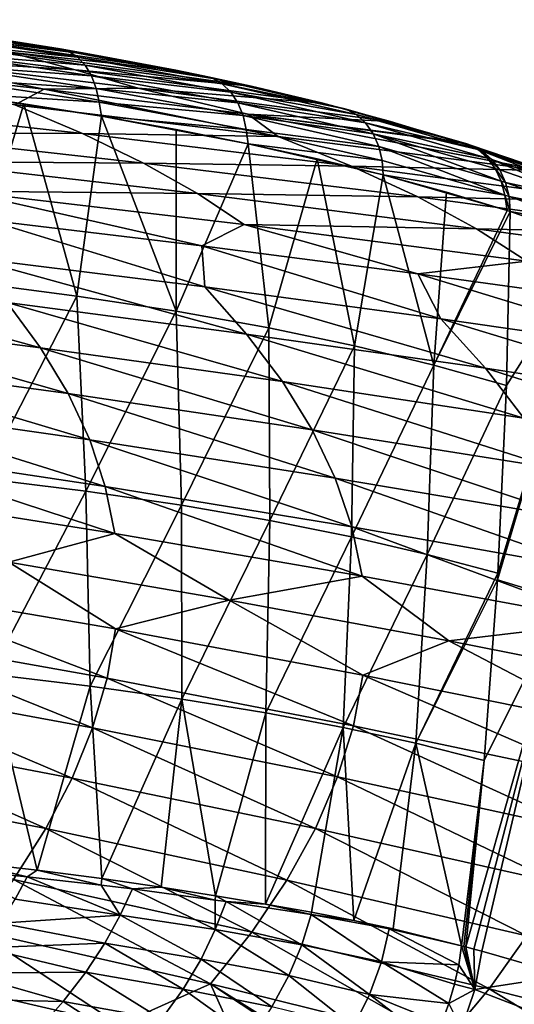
# Model space of a CAD drawing. Header units: metres. Extents: x -150 to 310, y -128 to 84.
# Tile 255 of 256: x 293 to 300, y 34 to 49. Entities that reach past the tile are written whole.
import ezdxf

# ---------------------------------------------------------------- set-up
doc = ezdxf.new("R2010")
doc.units = ezdxf.units.M
doc.layers.add('solid_26009703_SW0001_01', color=7, linetype='CONTINUOUS')

msp = doc.modelspace()

# ---------------------------------------------------------------- linework, layer by layer
at = {"layer": 'solid_26009703_SW0001_01'}
for points in [[(290.750305, 48.922817, 154.424759), (294.1716, 48.394066, 152.641663), (292.964844, 48.597397, 151.601395)], [(290.750305, 48.922817, 154.424759), (291.828857, 48.689697, 155.614899), (294.1716, 48.394066, 152.641663)], [(293.622986, 48.489372, 152.158432), (291.480804, 48.792633, 150.176437), (291.368835, 48.834286, 150.345673)], [(292.964844, 48.597397, 151.601395), (293.622986, 48.489372, 152.158432), (291.368835, 48.834286, 150.345673)], [(293.753662, 48.450253, 151.994904), (291.591797, 48.711823, 150.007629), (291.480804, 48.792633, 150.176437)], [(293.622986, 48.489372, 152.158432), (293.753662, 48.450253, 151.994904), (291.480804, 48.792633, 150.176437)], [(293.880219, 48.370579, 151.829575), (291.691772, 48.592083, 149.846588), (291.591797, 48.711823, 150.007629)], [(293.753662, 48.450253, 151.994904), (293.880219, 48.370579, 151.829575), (291.591797, 48.711823, 150.007629)], [(291.828857, 48.689697, 155.614899), (295.335724, 48.174156, 153.730881), (294.1716, 48.394066, 152.641663)], [(291.828857, 48.689697, 155.614899), (292.86322, 48.442474, 156.833923), (295.335724, 48.174156, 153.730881)], [(293.847687, 48.181717, 158.074005), (290.187531, 48.637459, 159.96106), (291.04245, 48.358898, 161.276871)], [(292.86322, 48.442474, 156.833923), (290.187531, 48.637459, 159.96106), (293.847687, 48.181717, 158.074005)], [(293.994324, 48.250046, 151.670792), (291.774597, 48.437313, 149.702484), (291.691772, 48.592083, 149.846588)], [(293.880219, 48.370579, 151.829575), (293.994324, 48.250046, 151.670792), (291.691772, 48.592083, 149.846588)], [(294.1716, 48.394066, 152.641663), (293.622986, 48.489372, 152.158432), (292.964844, 48.597397, 151.601395)], [(290.41449, 48.231831, 163.296219), (293.384857, 47.894299, 161.81514), (291.04245, 48.358898, 161.276871)], [(293.384857, 47.894299, 161.81514), (294.776245, 47.907951, 159.330887), (291.04245, 48.358898, 161.276871)], [(293.847687, 48.181717, 158.074005), (291.04245, 48.358898, 161.276871), (294.776245, 47.907951, 159.330887)], [(294.088745, 48.092842, 151.527954), (291.835632, 48.255325, 149.583206), (291.774597, 48.437313, 149.702484)], [(293.994324, 48.250046, 151.670792), (294.088745, 48.092842, 151.527954), (291.774597, 48.437313, 149.702484)], [(292.86322, 48.442474, 156.833923), (296.449341, 47.938313, 154.859512), (295.335724, 48.174156, 153.730881)], [(292.86322, 48.442474, 156.833923), (293.847687, 48.181717, 158.074005), (296.449341, 47.938313, 154.859512)], [(295.73877, 48.091885, 154.129211), (293.753662, 48.450253, 151.994904), (293.622986, 48.489372, 152.158432)], [(295.335724, 48.174156, 153.730881), (295.73877, 48.091885, 154.129211), (293.622986, 48.489372, 152.158432)], [(294.1716, 48.394066, 152.641663), (295.335724, 48.174156, 153.730881), (293.622986, 48.489372, 152.158432)], [(295.882507, 48.05444, 153.971497), (293.880219, 48.370579, 151.829575), (293.753662, 48.450253, 151.994904)], [(295.73877, 48.091885, 154.129211), (295.882507, 48.05444, 153.971497), (293.753662, 48.450253, 151.994904)], [(296.023071, 47.974915, 153.812469), (293.994324, 48.250046, 151.670792), (293.880219, 48.370579, 151.829575)], [(295.882507, 48.05444, 153.971497), (296.023071, 47.974915, 153.812469), (293.880219, 48.370579, 151.829575)], [(292.95285, 47.661301, 164.399979), (293.384857, 47.894299, 161.81514), (290.41449, 48.231831, 163.296219)], [(294.158051, 47.907429, 151.409119), (291.87265, 48.056614, 149.493927), (291.835632, 48.255325, 149.583206)], [(294.088745, 48.092842, 151.527954), (294.158051, 47.907429, 151.409119), (291.835632, 48.255325, 149.583206)], [(296.14975, 47.853283, 153.658615), (294.088745, 48.092842, 151.527954), (293.994324, 48.250046, 151.670792)], [(296.023071, 47.974915, 153.812469), (296.14975, 47.853283, 153.658615), (293.994324, 48.250046, 151.670792)], [(293.847687, 48.181717, 158.074005), (297.51059, 47.685925, 156.022888), (296.449341, 47.938313, 154.859512)], [(293.847687, 48.181717, 158.074005), (294.776245, 47.907951, 159.330887), (297.51059, 47.685925, 156.022888)], [(296.254333, 47.693989, 153.519241), (294.158051, 47.907429, 151.409119), (294.088745, 48.092842, 151.527954)], [(296.14975, 47.853283, 153.658615), (296.254333, 47.693989, 153.519241), (294.088745, 48.092842, 151.527954)], [(296.449341, 47.938313, 154.859512), (295.73877, 48.091885, 154.129211), (295.335724, 48.174156, 153.730881)], [(297.695435, 47.638756, 156.23555), (295.882507, 48.05444, 153.971497), (295.73877, 48.091885, 154.129211)], [(297.51059, 47.685925, 156.022888), (297.695435, 47.638756, 156.23555), (295.73877, 48.091885, 154.129211)], [(296.449341, 47.938313, 154.859512), (297.51059, 47.685925, 156.022888), (295.73877, 48.091885, 154.129211)], [(294.199707, 47.705074, 151.319565), (291.885864, 47.852413, 149.436386), (291.87265, 48.056614, 149.493927)], [(294.158051, 47.907429, 151.409119), (294.199707, 47.705074, 151.319565), (291.87265, 48.056614, 149.493927)], [(297.855957, 47.600021, 156.093613), (296.023071, 47.974915, 153.812469), (295.882507, 48.05444, 153.971497)], [(297.695435, 47.638756, 156.23555), (297.855957, 47.600021, 156.093613), (295.882507, 48.05444, 153.971497)], [(298.008575, 47.519588, 155.942978), (296.14975, 47.853283, 153.658615), (296.023071, 47.974915, 153.812469)], [(297.855957, 47.600021, 156.093613), (298.008575, 47.519588, 155.942978), (296.023071, 47.974915, 153.812469)], [(291.885864, 47.852413, 149.436386), (293.083282, 47.678734, 150.339188), (292.296173, 45.04044, 149.170883)], [(291.885864, 47.852413, 149.436386), (294.235748, 47.49408, 151.279373), (293.083282, 47.678734, 150.339188)], [(294.199707, 47.705074, 151.319565), (294.235748, 47.49408, 151.279373), (291.885864, 47.852413, 149.436386)], [(292.95285, 47.661301, 164.399979), (296.851196, 47.196518, 162.431808), (293.384857, 47.894299, 161.81514)], [(293.384857, 47.894299, 161.81514), (296.403534, 47.526756, 160.202271), (294.776245, 47.907951, 159.330887)], [(296.851196, 47.196518, 162.431808), (296.403534, 47.526756, 160.202271), (293.384857, 47.894299, 161.81514)], [(296.330719, 47.505981, 153.402374), (294.199707, 47.705074, 151.319565), (294.158051, 47.907429, 151.409119)], [(296.254333, 47.693989, 153.519241), (296.330719, 47.505981, 153.402374), (294.158051, 47.907429, 151.409119)], [(294.776245, 47.907951, 159.330887), (298.51358, 47.417133, 157.216217), (297.51059, 47.685925, 156.022888)], [(296.403534, 47.526756, 160.202271), (298.51358, 47.417133, 157.216217), (294.776245, 47.907951, 159.330887)], [(298.145935, 47.396416, 155.796051), (296.254333, 47.693989, 153.519241), (296.14975, 47.853283, 153.658615)], [(298.008575, 47.519588, 155.942978), (298.145935, 47.396416, 155.796051), (296.14975, 47.853283, 153.658615)], [(289.966797, 47.676086, 168.039169), (293.953796, 47.237129, 166.267807), (292.95285, 47.661301, 164.399979)], [(290.791718, 47.255268, 169.916153), (293.953796, 47.237129, 166.267807), (289.966797, 47.676086, 168.039169)], [(293.083282, 47.678734, 150.339188), (293.868835, 44.835732, 150.410248), (292.296173, 45.04044, 149.170883)], [(293.953796, 47.237129, 166.267807), (296.851196, 47.196518, 162.431808), (292.95285, 47.661301, 164.399979)], [(293.083282, 47.678734, 150.339188), (294.235748, 47.49408, 151.279373), (293.868835, 44.835732, 150.410248)], [(296.376129, 47.301094, 153.313324), (294.235748, 47.49408, 151.279373), (294.199707, 47.705074, 151.319565)], [(296.330719, 47.505981, 153.402374), (296.376129, 47.301094, 153.313324), (294.199707, 47.705074, 151.319565)], [(298.258942, 47.235188, 155.661774), (296.330719, 47.505981, 153.402374), (296.254333, 47.693989, 153.519241)], [(298.145935, 47.396416, 155.796051), (298.258942, 47.235188, 155.661774), (296.254333, 47.693989, 153.519241)], [(298.51358, 47.417133, 157.216217), (297.695435, 47.638756, 156.23555), (297.51059, 47.685925, 156.022888)], [(297.695435, 47.638756, 156.23555), (299.470306, 47.128048, 158.452499), (297.855957, 47.600021, 156.093613)], [(298.51358, 47.417133, 157.216217), (299.470306, 47.128048, 158.452499), (297.695435, 47.638756, 156.23555)], [(294.235748, 47.49408, 151.279373), (295.3414, 44.609833, 151.696884), (293.868835, 44.835732, 150.410248)], [(294.235748, 47.49408, 151.279373), (295.343536, 47.297424, 152.256638), (295.3414, 44.609833, 151.696884)], [(294.235748, 47.49408, 151.279373), (296.408203, 47.088253, 153.27066), (295.343536, 47.297424, 152.256638)], [(296.376129, 47.301094, 153.313324), (296.408203, 47.088253, 153.27066), (294.235748, 47.49408, 151.279373)], [(298.341003, 47.045223, 155.547974), (296.376129, 47.301094, 153.313324), (296.330719, 47.505981, 153.402374)], [(298.258942, 47.235188, 155.661774), (298.341003, 47.045223, 155.547974), (296.330719, 47.505981, 153.402374)], [(296.403534, 47.526756, 160.202271), (299.536072, 47.106815, 158.542435), (299.503479, 47.117352, 158.497803)], [(296.403534, 47.526756, 160.202271), (300.751282, 46.690556, 160.295471), (299.536072, 47.106815, 158.542435)], [(296.403534, 47.526756, 160.202271), (299.503479, 47.117352, 158.497803), (299.470306, 47.128048, 158.452499)], [(296.403534, 47.526756, 160.202271), (299.470306, 47.128048, 158.452499), (298.51358, 47.417133, 157.216217)], [(296.851196, 47.196518, 162.431808), (300.751282, 46.690556, 160.295471), (296.403534, 47.526756, 160.202271)], [(297.855957, 47.600021, 156.093613), (299.470306, 47.128048, 158.452499), (299.646515, 47.085403, 158.310349)], [(297.855957, 47.600021, 156.093613), (299.646515, 47.085403, 158.310349), (298.008575, 47.519588, 155.942978)], [(298.008575, 47.519588, 155.942978), (299.646515, 47.085403, 158.310349), (299.809052, 47.000435, 158.168839)], [(298.008575, 47.519588, 155.942978), (299.809052, 47.000435, 158.168839), (298.145935, 47.396416, 155.796051)], [(298.145935, 47.396416, 155.796051), (299.809052, 47.000435, 158.168839), (299.9505, 46.876869, 158.034607)], [(298.145935, 47.396416, 155.796051), (299.9505, 46.876869, 158.034607), (298.258942, 47.235188, 155.661774)], [(290.791718, 47.255268, 169.916153), (294.857147, 46.799717, 168.184174), (293.953796, 47.237129, 166.267807)], [(291.521484, 46.824936, 171.822922), (294.857147, 46.799717, 168.184174), (290.791718, 47.255268, 169.916153)], [(293.953796, 47.237129, 166.267807), (297.93811, 46.756699, 164.327835), (296.851196, 47.196518, 162.431808)], [(294.857147, 46.799717, 168.184174), (297.93811, 46.756699, 164.327835), (293.953796, 47.237129, 166.267807)], [(295.343536, 47.297424, 152.256638), (296.408203, 47.088253, 153.27066), (295.3414, 44.609833, 151.696884)], [(298.38916, 46.83873, 155.459915), (296.408203, 47.088253, 153.27066), (296.376129, 47.301094, 153.313324)], [(298.341003, 47.045223, 155.547974), (298.38916, 46.83873, 155.459915), (296.376129, 47.301094, 153.313324)], [(297.93811, 46.756699, 164.327835), (300.751282, 46.690556, 160.295471), (296.851196, 47.196518, 162.431808)], [(298.258942, 47.235188, 155.661774), (299.9505, 46.876869, 158.034607), (300.066071, 46.71954, 157.912704)], [(298.258942, 47.235188, 155.661774), (300.066071, 46.71954, 157.912704), (300.152863, 46.533398, 157.808121)], [(298.258942, 47.235188, 155.661774), (300.152863, 46.533398, 157.808121), (298.341003, 47.045223, 155.547974)], [(296.408203, 47.088253, 153.27066), (296.713104, 44.363327, 153.021454), (295.3414, 44.609833, 151.696884)], [(296.408203, 47.088253, 153.27066), (297.430725, 46.865162, 154.320877), (296.713104, 44.363327, 153.021454)], [(296.408203, 47.088253, 153.27066), (298.404388, 46.628399, 155.399612), (297.430725, 46.865162, 154.320877)], [(298.38916, 46.83873, 155.459915), (298.404388, 46.628399, 155.399612), (296.408203, 47.088253, 153.27066)], [(298.341003, 47.045223, 155.547974), (300.152863, 46.533398, 157.808121), (300.208679, 46.325012, 157.726425)], [(298.341003, 47.045223, 155.547974), (300.208679, 46.325012, 157.726425), (298.38916, 46.83873, 155.459915)], [(299.470306, 47.128048, 158.452499), (299.503479, 47.117352, 158.497803), (299.71283, 47.064171, 158.401581)], [(299.646515, 47.085403, 158.310349), (299.470306, 47.128048, 158.452499), (299.71283, 47.064171, 158.401581)], [(299.503479, 47.117352, 158.497803), (299.536072, 47.106815, 158.542435), (299.71283, 47.064171, 158.401581)], [(300.976288, 46.631168, 160.245117), (299.71283, 47.064171, 158.401581), (299.536072, 47.106815, 158.542435)], [(300.751282, 46.690556, 160.295471), (300.976288, 46.631168, 160.245117), (299.536072, 47.106815, 158.542435)], [(299.646515, 47.085403, 158.310349), (299.71283, 47.064171, 158.401581), (299.875641, 46.979439, 158.260986)], [(299.809052, 47.000435, 158.168839), (299.646515, 47.085403, 158.310349), (299.875641, 46.979439, 158.260986)], [(301.146576, 46.546703, 160.114456), (299.875641, 46.979439, 158.260986), (299.71283, 47.064171, 158.401581)], [(301.146576, 46.546703, 160.114456), (299.71283, 47.064171, 158.401581), (300.976288, 46.631168, 160.245117)], [(299.809052, 47.000435, 158.168839), (299.875641, 46.979439, 158.260986), (300.017151, 46.856335, 158.127045)], [(299.9505, 46.876869, 158.034607), (299.809052, 47.000435, 158.168839), (300.017151, 46.856335, 158.127045)], [(301.299622, 46.419418, 159.984833), (300.017151, 46.856335, 158.127045), (299.875641, 46.979439, 158.260986)], [(301.299622, 46.419418, 159.984833), (299.875641, 46.979439, 158.260986), (301.146576, 46.546703, 160.114456)], [(291.521484, 46.824936, 171.822922), (295.655975, 46.350624, 170.144058), (294.857147, 46.799717, 168.184174)], [(292.151733, 46.386459, 173.753494), (295.655975, 46.350624, 170.144058), (291.521484, 46.824936, 171.822922)], [(294.857147, 46.799717, 168.184174), (298.918732, 46.301235, 166.287369), (297.93811, 46.756699, 164.327835)], [(295.655975, 46.350624, 170.144058), (298.918732, 46.301235, 166.287369), (294.857147, 46.799717, 168.184174)], [(297.430725, 46.865162, 154.320877), (297.983337, 44.097435, 154.373306), (296.713104, 44.363327, 153.021454)], [(297.430725, 46.865162, 154.320877), (298.404388, 46.628399, 155.399612), (297.983337, 44.097435, 154.373306)], [(297.93811, 46.756699, 164.327835), (301.921661, 46.234222, 162.220932), (300.751282, 46.690556, 160.295471)], [(298.918732, 46.301235, 166.287369), (301.921661, 46.234222, 162.220932), (297.93811, 46.756699, 164.327835)], [(298.38916, 46.83873, 155.459915), (300.208679, 46.325012, 157.726425), (298.404388, 46.628399, 155.399612)], [(299.9505, 46.876869, 158.034607), (300.017151, 46.856335, 158.127045), (300.132355, 46.699654, 158.004547)], [(300.066071, 46.71954, 157.912704), (299.9505, 46.876869, 158.034607), (300.132355, 46.699654, 158.004547)], [(301.42514, 46.254375, 159.864105), (300.132355, 46.699654, 158.004547), (300.017151, 46.856335, 158.127045)], [(301.42514, 46.254375, 159.864105), (300.017151, 46.856335, 158.127045), (301.299622, 46.419418, 159.984833)], [(298.404388, 46.628399, 155.399612), (299.154022, 43.813034, 155.744965), (297.983337, 44.097435, 154.373306)], [(298.404388, 46.628399, 155.399612), (299.344269, 46.37339, 156.523849), (299.154022, 43.813034, 155.744965)], [(298.404388, 46.628399, 155.399612), (300.241852, 46.100735, 157.685135), (299.344269, 46.37339, 156.523849)], [(300.208679, 46.325012, 157.726425), (300.241852, 46.100735, 157.685135), (298.404388, 46.628399, 155.399612)], [(300.066071, 46.71954, 157.912704), (300.132355, 46.699654, 158.004547), (300.217651, 46.514332, 157.897339)], [(300.152863, 46.533398, 157.808121), (300.066071, 46.71954, 157.912704), (300.217651, 46.514332, 157.897339)], [(301.42514, 46.254375, 159.864105), (300.217651, 46.514332, 157.897339), (300.132355, 46.699654, 158.004547)], [(300.152863, 46.533398, 157.808121), (300.217651, 46.514332, 157.897339), (300.269653, 46.306881, 157.809479)], [(300.208679, 46.325012, 157.726425), (300.152863, 46.533398, 157.808121), (300.269653, 46.306881, 157.809479)], [(301.515747, 46.061298, 159.759384), (300.269653, 46.306881, 157.809479), (300.217651, 46.514332, 157.897339)], [(301.515747, 46.061298, 159.759384), (300.217651, 46.514332, 157.897339), (301.42514, 46.254375, 159.864105)], [(296.345459, 45.891174, 172.141357), (295.655975, 46.350624, 170.144058), (292.151733, 46.386459, 173.753494)], [(292.151733, 46.386459, 173.753494), (292.550812, 45.957947, 175.735077), (295.721313, 45.576332, 174.607193)], [(296.345459, 45.891174, 172.141357), (292.151733, 46.386459, 173.753494), (295.721313, 45.576332, 174.607193)], [(295.655975, 46.350624, 170.144058), (299.785492, 45.831707, 168.30545), (298.918732, 46.301235, 166.287369)], [(296.345459, 45.891174, 172.141357), (299.785492, 45.831707, 168.30545), (295.655975, 46.350624, 170.144058)], [(299.344269, 46.37339, 156.523849), (300.241852, 46.100735, 157.685135), (299.154022, 43.813034, 155.744965)], [(300.208679, 46.325012, 157.726425), (300.269653, 46.306881, 157.809479), (300.286102, 46.086746, 157.744888)], [(300.208679, 46.325012, 157.726425), (300.286102, 46.086746, 157.744888), (300.241852, 46.100735, 157.685135)], [(299.785492, 45.831707, 168.30545), (302.977722, 45.759171, 164.228973), (298.918732, 46.301235, 166.287369)], [(298.918732, 46.301235, 166.287369), (302.977722, 45.759171, 164.228973), (301.921661, 46.234222, 162.220932)], [(301.568237, 45.852711, 159.675735), (300.286102, 46.086746, 157.744888), (300.269653, 46.306881, 157.809479)], [(301.568237, 45.852711, 159.675735), (300.269653, 46.306881, 157.809479), (301.515747, 46.061298, 159.759384)], [(300.241852, 46.100735, 157.685135), (300.286102, 46.086746, 157.744888), (299.154022, 43.813034, 155.744965)], [(299.154022, 43.813034, 155.744965), (300.286102, 46.086746, 157.744888), (300.231323, 43.510838, 157.134125)], [(300.231323, 43.510838, 157.134125), (300.286102, 46.086746, 157.744888), (301.583954, 45.641457, 159.615417)], [(301.568237, 45.852711, 159.675735), (301.583954, 45.641457, 159.615417), (300.286102, 46.086746, 157.744888)], [(295.765167, 44.97028, 177.817139), (292.550812, 45.957947, 175.735077), (292.265778, 45.407269, 178.913803)], [(295.765167, 44.97028, 177.817139), (295.721313, 45.576332, 174.607193), (292.550812, 45.957947, 175.735077)], [(296.345459, 45.891174, 172.141357), (295.721313, 45.576332, 174.607193), (298.917419, 45.163624, 173.386307)], [(300.533173, 45.349392, 170.37587), (299.785492, 45.831707, 168.30545), (296.345459, 45.891174, 172.141357)], [(300.533173, 45.349392, 170.37587), (296.345459, 45.891174, 172.141357), (298.917419, 45.163624, 173.386307)], [(299.785492, 45.831707, 168.30545), (303.909637, 45.268326, 166.307053), (302.977722, 45.759171, 164.228973)], [(300.533173, 45.349392, 170.37587), (303.909637, 45.268326, 166.307053), (299.785492, 45.831707, 168.30545)], [(301.583954, 45.641457, 159.615417), (301.085022, 40.33794, 157.852875), (300.096771, 40.638809, 156.45314)], [(301.583954, 45.641457, 159.615417), (300.096771, 40.638809, 156.45314), (300.102539, 40.735424, 156.476059)], [(300.231323, 43.510838, 157.134125), (301.583954, 45.641457, 159.615417), (300.102539, 40.735424, 156.476059)], [(299.259125, 44.498859, 176.632858), (298.917419, 45.163624, 173.386307), (295.721313, 45.576332, 174.607193)], [(299.259125, 44.498859, 176.632858), (295.721313, 45.576332, 174.607193), (295.765167, 44.97028, 177.817139)], [(292.265778, 45.407269, 178.913803), (292.840057, 44.741825, 181.783554), (296.383698, 44.273701, 180.806961)], [(295.765167, 44.97028, 177.817139), (292.265778, 45.407269, 178.913803), (296.383698, 44.273701, 180.806961)], [(300.533173, 45.349392, 170.37587), (298.917419, 45.163624, 173.386307), (302.138245, 44.719204, 172.070374)], [(289.290649, 45.172977, 182.682129), (289.745483, 44.530815, 185.438126), (293.333405, 44.069939, 184.658737)], [(292.840057, 44.741825, 181.783554), (289.290649, 45.172977, 182.682129), (293.333405, 44.069939, 184.658737)], [(302.747314, 43.993114, 175.361023), (302.138245, 44.719204, 172.070374), (298.917419, 45.163624, 173.386307)], [(302.747314, 43.993114, 175.361023), (298.917419, 45.163624, 173.386307), (299.259125, 44.498859, 176.632858)], [(292.296173, 45.04044, 149.170883), (293.868835, 44.835732, 150.410248), (292.476227, 42.138882, 148.766586)], [(295.765167, 44.97028, 177.817139), (296.383698, 44.273701, 180.806961), (299.921051, 43.768711, 179.752396)], [(299.259125, 44.498859, 176.632858), (295.765167, 44.97028, 177.817139), (299.921051, 43.768711, 179.752396)], [(293.868835, 44.835732, 150.410248), (294.005951, 41.948044, 149.992081), (292.476227, 42.138882, 148.766586)], [(292.840057, 44.741825, 181.783554), (293.333405, 44.069939, 184.658737), (296.914764, 43.569542, 183.811707)], [(296.383698, 44.273701, 180.806961), (292.840057, 44.741825, 181.783554), (296.914764, 43.569542, 183.811707)], [(293.868835, 44.835732, 150.410248), (295.3414, 44.609833, 151.696884), (294.005951, 41.948044, 149.992081)], [(295.3414, 44.609833, 151.696884), (295.419281, 41.740162, 151.243576), (294.005951, 41.948044, 149.992081)], [(295.3414, 44.609833, 151.696884), (296.713104, 44.363327, 153.021454), (295.419281, 41.740162, 151.243576)], [(289.745483, 44.530815, 185.438126), (290.122131, 43.883087, 188.193619), (293.741638, 43.391968, 187.539612)], [(293.333405, 44.069939, 184.658737), (289.745483, 44.530815, 185.438126), (293.741638, 43.391968, 187.539612)], [(299.259125, 44.498859, 176.632858), (299.921051, 43.768711, 179.752396), (303.451691, 43.226959, 178.619888)], [(302.747314, 43.993114, 175.361023), (299.259125, 44.498859, 176.632858), (303.451691, 43.226959, 178.619888)], [(296.713104, 44.363327, 153.021454), (296.726807, 41.515255, 152.518112), (295.419281, 41.740162, 151.243576)], [(296.383698, 44.273701, 180.806961), (296.914764, 43.569542, 183.811707), (300.489075, 43.029732, 182.897095)], [(299.921051, 43.768711, 179.752396), (296.383698, 44.273701, 180.806961), (300.489075, 43.029732, 182.897095)], [(296.713104, 44.363327, 153.021454), (297.983337, 44.097435, 154.373306), (296.726807, 41.515255, 152.518112)], [(293.333405, 44.069939, 184.658737), (293.741638, 43.391968, 187.539612), (297.353912, 42.858719, 186.828873)], [(296.914764, 43.569542, 183.811707), (293.333405, 44.069939, 184.658737), (297.353912, 42.858719, 186.828873)], [(297.983337, 44.097435, 154.373306), (297.93631, 41.273502, 153.81282), (296.726807, 41.515255, 152.518112)], [(297.983337, 44.097435, 154.373306), (299.154022, 43.813034, 155.744965), (297.93631, 41.273502, 153.81282)], [(290.122131, 43.883087, 188.193619), (290.417328, 43.229546, 190.951385), (294.061249, 42.708202, 190.426376)], [(293.741638, 43.391968, 187.539612), (290.122131, 43.883087, 188.193619), (294.061249, 42.708202, 190.426376)], [(299.154022, 43.813034, 155.744965), (299.057373, 41.01424, 155.129181), (297.93631, 41.273502, 153.81282)], [(299.154022, 43.813034, 155.744965), (300.231323, 43.510838, 157.134125), (299.057373, 41.01424, 155.129181)], [(299.921051, 43.768711, 179.752396), (300.489075, 43.029732, 182.897095), (304.055786, 42.450615, 181.914886)], [(303.451691, 43.226959, 178.619888), (299.921051, 43.768711, 179.752396), (304.055786, 42.450615, 181.914886)], [(296.914764, 43.569542, 183.811707), (297.353912, 42.858719, 186.828873), (300.958374, 42.283451, 186.061447)], [(300.489075, 43.029732, 182.897095), (296.914764, 43.569542, 183.811707), (300.958374, 42.283451, 186.061447)], [(299.057373, 41.01424, 155.129181), (300.231323, 43.510838, 157.134125), (300.102539, 40.735424, 156.476059)], [(293.741638, 43.391968, 187.539612), (294.061249, 42.708202, 190.426376), (297.697296, 42.142113, 189.855865)], [(297.353912, 42.858719, 186.828873), (293.741638, 43.391968, 187.539612), (297.697296, 42.142113, 189.855865)], [(290.417328, 43.229546, 190.951385), (290.630219, 42.569592, 193.71376), (294.29129, 42.018677, 193.318802)], [(294.061249, 42.708202, 190.426376), (290.417328, 43.229546, 190.951385), (294.29129, 42.018677, 193.318802)], [(297.353912, 42.858719, 186.828873), (297.697296, 42.142113, 189.855865), (301.324829, 41.531387, 189.239883)], [(300.958374, 42.283451, 186.061447), (297.353912, 42.858719, 186.828873), (301.324829, 41.531387, 189.239883)], [(294.061249, 42.708202, 190.426376), (294.29129, 42.018677, 193.318802), (297.943878, 41.420448, 192.889633)], [(297.697296, 42.142113, 189.855865), (294.061249, 42.708202, 190.426376), (297.943878, 41.420448, 192.889633)], [(290.630219, 42.569592, 193.71376), (290.760986, 41.902477, 196.482971), (294.431915, 41.323296, 196.216461)], [(294.29129, 42.018677, 193.318802), (290.630219, 42.569592, 193.71376), (294.431915, 41.323296, 196.216461)], [(292.476227, 42.138882, 148.766586), (294.005951, 41.948044, 149.992081), (292.583923, 39.241318, 148.363281)], [(297.697296, 42.142113, 189.855865), (297.943878, 41.420448, 192.889633), (301.587341, 40.775013, 192.4263)], [(301.324829, 41.531387, 189.239883), (297.697296, 42.142113, 189.855865), (301.587341, 40.775013, 192.4263)], [(294.005951, 41.948044, 149.992081), (294.070129, 39.064426, 149.574936), (292.583923, 39.241318, 148.363281)], [(294.005951, 41.948044, 149.992081), (295.419281, 41.740162, 151.243576), (294.070129, 39.064426, 149.574936)], [(294.29129, 42.018677, 193.318802), (294.431915, 41.323296, 196.216461), (298.093872, 40.694332, 195.926926)], [(297.943878, 41.420448, 192.889633), (294.29129, 42.018677, 193.318802), (298.093872, 40.694332, 195.926926)], [(294.431915, 41.323296, 196.216461), (290.760986, 41.902477, 196.482971), (292.86438, 40.900249, 199.1633)], [(295.419281, 41.740162, 151.243576), (295.423767, 38.874615, 150.791306), (294.070129, 39.064426, 149.574936)], [(295.419281, 41.740162, 151.243576), (296.726807, 41.515255, 152.518112), (295.423767, 38.874615, 150.791306)], [(296.726807, 41.515255, 152.518112), (296.666809, 38.671341, 152.015808), (295.423767, 38.874615, 150.791306)], [(296.726807, 41.515255, 152.518112), (297.93631, 41.273502, 153.81282), (296.666809, 38.671341, 152.015808)], [(297.943878, 41.420448, 192.889633), (298.093872, 40.694332, 195.926926), (301.746124, 40.015694, 195.61438)], [(301.587341, 40.775013, 192.4263), (297.943878, 41.420448, 192.889633), (301.746124, 40.015694, 195.61438)], [(294.431915, 41.323296, 196.216461), (292.86438, 40.900249, 199.1633), (296.125427, 40.338913, 199.030594)], [(298.093872, 40.694332, 195.926926), (294.431915, 41.323296, 196.216461), (296.125427, 40.338913, 199.030594)], [(297.93631, 41.273502, 153.81282), (297.815704, 38.453724, 153.253357), (296.666809, 38.671341, 152.015808)], [(297.93631, 41.273502, 153.81282), (299.057373, 41.01424, 155.129181), (297.815704, 38.453724, 153.253357)], [(299.057373, 41.01424, 155.129181), (298.887604, 38.219566, 154.514374), (297.815704, 38.453724, 153.253357)], [(299.057373, 41.01424, 155.129181), (300.102539, 40.735424, 156.476059), (298.887604, 38.219566, 154.514374)], [(292.86438, 40.900249, 199.1633), (290.775909, 40.540939, 202.046234), (294.444885, 39.911697, 202.024551)], [(296.125427, 40.338913, 199.030594), (292.86438, 40.900249, 199.1633), (294.444885, 39.911697, 202.024551)], [(298.093872, 40.694332, 195.926926), (296.125427, 40.338913, 199.030594), (299.377563, 39.736691, 198.888245)], [(301.746124, 40.015694, 195.61438), (298.093872, 40.694332, 195.926926), (299.377563, 39.736691, 198.888245)], [(298.887604, 38.219566, 154.514374), (300.102539, 40.735424, 156.476059), (300.096771, 40.638809, 156.45314)], [(298.887604, 38.219566, 154.514374), (300.096771, 40.638809, 156.45314), (299.90152, 37.963783, 155.818878)], [(299.90152, 37.963783, 155.818878), (300.096771, 40.638809, 156.45314), (301.085022, 40.33794, 157.852875)], [(290.775909, 40.540939, 202.046234), (290.661072, 39.83564, 204.852142), (294.318237, 39.185059, 204.950363)], [(294.444885, 39.911697, 202.024551), (290.775909, 40.540939, 202.046234), (294.318237, 39.185059, 204.950363)], [(296.125427, 40.338913, 199.030594), (294.444885, 39.911697, 202.024551), (298.103943, 39.228291, 202.001114)], [(299.377563, 39.736691, 198.888245), (296.125427, 40.338913, 199.030594), (298.103943, 39.228291, 202.001114)], [(301.085022, 40.33794, 157.852875), (299.748596, 35.176846, 155.327576), (299.628601, 35.207436, 155.165894)], [(299.90152, 37.963783, 155.818878), (301.085022, 40.33794, 157.852875), (299.628601, 35.207436, 155.165894)], [(301.085022, 40.33794, 157.852875), (299.866333, 35.146286, 155.48793), (299.748596, 35.176846, 155.327576)], [(301.085022, 40.33794, 157.852875), (301.114868, 34.785774, 157.299591), (299.866333, 35.146286, 155.48793)], [(294.444885, 39.911697, 202.024551), (294.318237, 39.185059, 204.950363), (297.965118, 38.47842, 205.057266)], [(298.103943, 39.228291, 202.001114), (294.444885, 39.911697, 202.024551), (297.965118, 38.47842, 205.057266)], [(301.746124, 40.015694, 195.61438), (299.377563, 39.736691, 198.888245), (302.62027, 39.093697, 198.736237)], [(290.661072, 39.83564, 204.852142), (290.465302, 39.118961, 207.654099), (294.103516, 38.449375, 207.870804)], [(294.318237, 39.185059, 204.950363), (290.661072, 39.83564, 204.852142), (294.103516, 38.449375, 207.870804)], [(299.377563, 39.736691, 198.888245), (298.103943, 39.228291, 202.001114), (301.752289, 38.490795, 201.975922)], [(302.62027, 39.093697, 198.736237), (299.377563, 39.736691, 198.888245), (301.752289, 38.490795, 201.975922)], [(293.283691, 36.341461, 148.506805), (292.238251, 36.459724, 147.674469), (292.583923, 39.241318, 148.363281)], [(293.283691, 36.341461, 148.506805), (292.583923, 39.241318, 148.363281), (294.070129, 39.064426, 149.574936)], [(294.318237, 39.185059, 204.950363), (294.103516, 38.449375, 207.870804), (297.731171, 37.722046, 208.106445)], [(297.965118, 38.47842, 205.057266), (294.318237, 39.185059, 204.950363), (297.731171, 37.722046, 208.106445)], [(298.103943, 39.228291, 202.001114), (297.965118, 38.47842, 205.057266), (301.600922, 37.715805, 205.172836)], [(301.752289, 38.490795, 201.975922), (298.103943, 39.228291, 202.001114), (301.600922, 37.715805, 205.172836)], [(290.465302, 39.118961, 207.654099), (290.188751, 38.39286, 210.449585), (293.800934, 37.706352, 210.783447)], [(294.103516, 38.449375, 207.870804), (290.465302, 39.118961, 207.654099), (293.800934, 37.706352, 210.783447)], [(294.239594, 36.218418, 149.322754), (293.283691, 36.341461, 148.506805), (294.070129, 39.064426, 149.574936)], [(294.239594, 36.218418, 149.322754), (294.070129, 39.064426, 149.574936), (295.423767, 38.874615, 150.791306)], [(295.117432, 36.092197, 150.121063), (294.239594, 36.218418, 149.322754), (295.423767, 38.874615, 150.791306)], [(295.922852, 35.964329, 150.897842), (295.117432, 36.092197, 150.121063), (295.423767, 38.874615, 150.791306)], [(295.922852, 35.964329, 150.897842), (295.423767, 38.874615, 150.791306), (296.666809, 38.671341, 152.015808)], [(296.662933, 35.839088, 151.653671), (295.922852, 35.964329, 150.897842), (296.666809, 38.671341, 152.015808)], [(296.662933, 35.839088, 151.653671), (296.666809, 38.671341, 152.015808), (297.815704, 38.453724, 153.253357)], [(294.103516, 38.449375, 207.870804), (293.800934, 37.706352, 210.783447), (297.402283, 36.96059, 211.146439)], [(297.731171, 37.722046, 208.106445), (294.103516, 38.449375, 207.870804), (297.402283, 36.96059, 211.146439)], [(297.346191, 35.719872, 152.390457), (296.662933, 35.839088, 151.653671), (297.815704, 38.453724, 153.253357)], [(297.97348, 35.598789, 153.101303), (297.346191, 35.719872, 152.390457), (297.815704, 38.453724, 153.253357)], [(297.965118, 38.47842, 205.057266), (297.731171, 37.722046, 208.106445), (301.347351, 36.937035, 208.361069)], [(297.97348, 35.598789, 153.101303), (297.815704, 38.453724, 153.253357), (298.887604, 38.219566, 154.514374)], [(301.600922, 37.715805, 205.172836), (297.965118, 38.47842, 205.057266), (301.347351, 36.937035, 208.361069)], [(290.188751, 38.39286, 210.449585), (289.831787, 37.659271, 213.236053), (293.410828, 36.957664, 213.685928)], [(293.800934, 37.706352, 210.783447), (290.188751, 38.39286, 210.449585), (293.410828, 36.957664, 213.685928)], [(298.551544, 35.474823, 153.789032), (297.97348, 35.598789, 153.101303), (298.887604, 38.219566, 154.514374)], [(298.551544, 35.474823, 153.789032), (298.887604, 38.219566, 154.514374), (299.567413, 35.222832, 155.084122)], [(298.887604, 38.219566, 154.514374), (299.90152, 37.963783, 155.818878), (299.567413, 35.222832, 155.084122)], [(299.90152, 37.963783, 155.818878), (299.598145, 35.215122, 155.125122), (299.567413, 35.222832, 155.084122)], [(299.90152, 37.963783, 155.818878), (299.628601, 35.207436, 155.165894), (299.598145, 35.215122, 155.125122)], [(297.731171, 37.722046, 208.106445), (297.402283, 36.96059, 211.146439), (300.991882, 36.155624, 211.538559)], [(301.347351, 36.937035, 208.361069), (297.731171, 37.722046, 208.106445), (300.991882, 36.155624, 211.538559)], [(293.410828, 36.957664, 213.685928), (289.831787, 37.659271, 213.236053), (292.933319, 36.205032, 216.575821)], [(293.800934, 37.706352, 210.783447), (293.410828, 36.957664, 213.685928), (296.978821, 36.195446, 214.175003)], [(297.402283, 36.96059, 211.146439), (293.800934, 37.706352, 210.783447), (296.978821, 36.195446, 214.175003)], [(293.410828, 36.957664, 213.685928), (292.933319, 36.205032, 216.575821), (296.460938, 35.428059, 217.189911)], [(296.978821, 36.195446, 214.175003), (293.410828, 36.957664, 213.685928), (296.460938, 35.428059, 217.189911)], [(297.402283, 36.96059, 211.146439), (296.978821, 36.195446, 214.175003), (300.534851, 35.372654, 214.703278)], [(300.991882, 36.155624, 211.538559), (297.402283, 36.96059, 211.146439), (300.534851, 35.372654, 214.703278)], [(292.226837, 36.332413, 147.657181), (292.238251, 36.459724, 147.674469), (293.133972, 36.245136, 148.376007)], [(293.133972, 36.245136, 148.376007), (292.238251, 36.459724, 147.674469), (293.283691, 36.341461, 148.506805)], [(292.226837, 36.332413, 147.657181), (293.133972, 36.245136, 148.376007), (292.957245, 35.914371, 148.246429)], [(293.133972, 36.245136, 148.376007), (293.283691, 36.341461, 148.506805), (294.229095, 36.12368, 149.306686)], [(294.229095, 36.12368, 149.306686), (293.283691, 36.341461, 148.506805), (294.239594, 36.218418, 149.322754)], [(292.933319, 36.205032, 216.575821), (292.368713, 35.450138, 219.450745), (295.848999, 34.659832, 220.188919)], [(296.460938, 35.428059, 217.189911), (292.933319, 36.205032, 216.575821), (295.848999, 34.659832, 220.188919)], [(292.957245, 35.914371, 148.246429), (293.133972, 36.245136, 148.376007), (294.513153, 35.677155, 149.572983)], [(293.133972, 36.245136, 148.376007), (294.229095, 36.12368, 149.306686), (294.513153, 35.677155, 149.572983)], [(294.229095, 36.12368, 149.306686), (294.239594, 36.218418, 149.322754), (294.694946, 36.066177, 149.724518)], [(294.229095, 36.12368, 149.306686), (294.694946, 36.066177, 149.724518), (294.513153, 35.677155, 149.572983)], [(294.694946, 36.066177, 149.724518), (294.239594, 36.218418, 149.322754), (295.117432, 36.092197, 150.121063)], [(296.978821, 36.195446, 214.175003), (296.460938, 35.428059, 217.189911), (299.976501, 34.589272, 217.85318)], [(300.534851, 35.372654, 214.703278), (296.978821, 36.195446, 214.175003), (299.976501, 34.589272, 217.85318)], [(294.513153, 35.677155, 149.572983), (294.694946, 36.066177, 149.724518), (295.920807, 35.46331, 150.899048)], [(294.694946, 36.066177, 149.724518), (295.117432, 36.092197, 150.121063), (295.91629, 35.90147, 150.886444)], [(294.694946, 36.066177, 149.724518), (295.91629, 35.90147, 150.886444), (295.920807, 35.46331, 150.899048)], [(295.91629, 35.90147, 150.886444), (295.117432, 36.092197, 150.121063), (295.922852, 35.964329, 150.897842)], [(292.745789, 35.561794, 148.124176), (292.957245, 35.914371, 148.246429), (294.513153, 35.677155, 149.572983)], [(295.91629, 35.90147, 150.886444), (295.922852, 35.964329, 150.897842), (296.080261, 35.877705, 151.0504)], [(295.91629, 35.90147, 150.886444), (296.080261, 35.877705, 151.0504), (295.920807, 35.46331, 150.899048)], [(295.920807, 35.46331, 150.899048), (296.080261, 35.877705, 151.0504), (297.200989, 35.240692, 152.229935)], [(296.080261, 35.877705, 151.0504), (295.922852, 35.964329, 150.897842), (296.662933, 35.839088, 151.653671)], [(296.080261, 35.877705, 151.0504), (296.662933, 35.839088, 151.653671), (297.342133, 35.686504, 152.382904)], [(296.080261, 35.877705, 151.0504), (297.342133, 35.686504, 152.382904), (297.200989, 35.240692, 152.229935)], [(297.342133, 35.686504, 152.382904), (296.662933, 35.839088, 151.653671), (297.346191, 35.719872, 152.390457)], [(297.200989, 35.240692, 152.229935), (297.342133, 35.686504, 152.382904), (298.380707, 34.989647, 153.579849)], [(297.342133, 35.686504, 152.382904), (297.346191, 35.719872, 152.390457), (297.97348, 35.598789, 153.101303)], [(297.342133, 35.686504, 152.382904), (297.97348, 35.598789, 153.101303), (298.495575, 35.474388, 153.719818)], [(297.342133, 35.686504, 152.382904), (298.495575, 35.474388, 153.719818), (298.380707, 34.989647, 153.579849)], [(292.492371, 35.193672, 148.011658), (292.745789, 35.561794, 148.124176), (294.285858, 35.263012, 149.432831)], [(292.745789, 35.561794, 148.124176), (294.513153, 35.677155, 149.572983), (294.285858, 35.263012, 149.432831)], [(294.285858, 35.263012, 149.432831), (294.513153, 35.677155, 149.572983), (295.710571, 35.029102, 150.757278)], [(294.513153, 35.677155, 149.572983), (295.920807, 35.46331, 150.899048), (295.710571, 35.029102, 150.757278)], [(298.495575, 35.474388, 153.719818), (297.97348, 35.598789, 153.101303), (298.551544, 35.474823, 153.789032)], [(292.368713, 35.450138, 219.450745), (291.44693, 34.761524, 222.222366), (294.496643, 34.055347, 222.979782)], [(295.848999, 34.659832, 220.188919), (292.368713, 35.450138, 219.450745), (294.496643, 34.055347, 222.979782)], [(295.710571, 35.029102, 150.757278), (295.920807, 35.46331, 150.899048), (297.008759, 34.783226, 152.090302)], [(296.460938, 35.428059, 217.189911), (295.848999, 34.659832, 220.188919), (299.317078, 33.806583, 220.986191)], [(295.920807, 35.46331, 150.899048), (297.200989, 35.240692, 152.229935), (297.008759, 34.783226, 152.090302)], [(299.976501, 34.589272, 217.85318), (296.460938, 35.428059, 217.189911), (299.317078, 33.806583, 220.986191)], [(298.380707, 34.989647, 153.579849), (298.495575, 35.474388, 153.719818), (299.526611, 34.942528, 155.017075)], [(298.495575, 35.474388, 153.719818), (298.551544, 35.474823, 153.789032), (298.547546, 35.463558, 153.783051)], [(298.495575, 35.474388, 153.719818), (299.567413, 35.222832, 155.084122), (299.526611, 34.942528, 155.017075)], [(298.495575, 35.474388, 153.719818), (298.547546, 35.463558, 153.783051), (299.567413, 35.222832, 155.084122)], [(298.547546, 35.463558, 153.783051), (298.551544, 35.474823, 153.789032), (299.567413, 35.222832, 155.084122)], [(292.492371, 35.193672, 148.011658), (294.285858, 35.263012, 149.432831), (294.003754, 34.834354, 149.304871)], [(294.003754, 34.834354, 149.304871), (294.285858, 35.263012, 149.432831), (295.443176, 34.584766, 150.626404)], [(294.285858, 35.263012, 149.432831), (295.710571, 35.029102, 150.757278), (295.443176, 34.584766, 150.626404)], [(300.534851, 35.372654, 214.703278), (299.976501, 34.589272, 217.85318), (303.478973, 33.688686, 218.565628)], [(292.198273, 34.817844, 147.911911), (292.492371, 35.193672, 148.011658), (294.003754, 34.834354, 149.304871)], [(297.008759, 34.783226, 152.090302), (297.200989, 35.240692, 152.229935), (298.205231, 34.505821, 153.446991)], [(297.200989, 35.240692, 152.229935), (298.380707, 34.989647, 153.579849), (298.205231, 34.505821, 153.446991)], [(299.526611, 34.942528, 155.017075), (299.567413, 35.222832, 155.084122), (299.761536, 34.579899, 155.349991)], [(299.567413, 35.222832, 155.084122), (299.598145, 35.215122, 155.125122), (299.761536, 34.579899, 155.349991)], [(299.598145, 35.215122, 155.125122), (299.628601, 35.207436, 155.165894), (299.761536, 34.579899, 155.349991)], [(299.628601, 35.207436, 155.165894), (299.748596, 35.176846, 155.327576), (299.761536, 34.579899, 155.349991)], [(299.748596, 35.176846, 155.327576), (299.866333, 35.146286, 155.48793), (299.761536, 34.579899, 155.349991)], [(299.761536, 34.579899, 155.349991), (299.866333, 35.146286, 155.48793), (301.114868, 34.785774, 157.299591)], [(295.443176, 34.584766, 150.626404), (295.710571, 35.029102, 150.757278), (296.757294, 34.32198, 151.959808)], [(295.710571, 35.029102, 150.757278), (297.008759, 34.783226, 152.090302), (296.757294, 34.32198, 151.959808)], [(298.205231, 34.505821, 153.446991), (298.380707, 34.989647, 153.579849), (299.377869, 34.368862, 154.881149)], [(298.380707, 34.989647, 153.579849), (299.526611, 34.942528, 155.017075), (299.463501, 34.657635, 154.949554)], [(298.380707, 34.989647, 153.579849), (299.463501, 34.657635, 154.949554), (299.377869, 34.368862, 154.881149)], [(291.86618, 34.441887, 147.827026), (292.198273, 34.817844, 147.911911), (293.669525, 34.401192, 149.192688)], [(292.198273, 34.817844, 147.911911), (294.003754, 34.834354, 149.304871), (293.669525, 34.401192, 149.192688)], [(293.669525, 34.401192, 149.192688), (294.003754, 34.834354, 149.304871), (295.121674, 34.139023, 150.509628)], [(294.003754, 34.834354, 149.304871), (295.443176, 34.584766, 150.626404), (295.121674, 34.139023, 150.509628)], [(299.463501, 34.657635, 154.949554), (299.526611, 34.942528, 155.017075), (299.761536, 34.579899, 155.349991)], [(294.496643, 34.055347, 222.979782), (291.44693, 34.761524, 222.222366), (290.351105, 34.406754, 223.903366)], [(296.757294, 34.32198, 151.959808), (297.008759, 34.783226, 152.090302), (297.968933, 34.027252, 153.321075)], [(297.008759, 34.783226, 152.090302), (298.205231, 34.505821, 153.446991), (297.968933, 34.027252, 153.321075)], [(299.761536, 34.579899, 155.349991), (301.114868, 34.785774, 157.299591), (300.989807, 34.107327, 157.130569)], [(295.848999, 34.659832, 220.188919), (294.496643, 34.055347, 222.979782), (296.323456, 33.606964, 223.460785)], [(295.121674, 34.139023, 150.509628), (295.443176, 34.584766, 150.626404), (296.450012, 33.863914, 151.841049)], [(295.443176, 34.584766, 150.626404), (296.757294, 34.32198, 151.959808), (296.450012, 33.863914, 151.841049)], [(295.848999, 34.659832, 220.188919), (296.323456, 33.606964, 223.460785), (298.150696, 33.139267, 223.962585)], [(295.848999, 34.659832, 220.188919), (298.150696, 33.139267, 223.962585), (298.396454, 33.07489, 224.031662)], [(299.317078, 33.806583, 220.986191), (295.848999, 34.659832, 220.188919), (298.396454, 33.07489, 224.031662)], [(299.976501, 34.589272, 217.85318), (299.317078, 33.806583, 220.986191), (302.772034, 32.890392, 221.84256)], [(299.377869, 34.368862, 154.881149), (299.463501, 34.657635, 154.949554), (299.761536, 34.579899, 155.349991)], [(299.377869, 34.368862, 154.881149), (299.761536, 34.579899, 155.349991), (299.567413, 33.997929, 155.208099)], [(299.567413, 33.997929, 155.208099), (299.761536, 34.579899, 155.349991), (300.989807, 34.107327, 157.130569)], [(303.478973, 33.688686, 218.565628), (299.976501, 34.589272, 217.85318), (302.772034, 32.890392, 221.84256)], [(293.967651, 33.55761, 224.88829), (290.351105, 34.406754, 223.903366), (289.756226, 33.922871, 225.702988)], [(293.967651, 33.55761, 224.88829), (294.496643, 34.055347, 222.979782), (290.351105, 34.406754, 223.903366)], [(291.500641, 34.071388, 147.757034), (291.86618, 34.441887, 147.827026), (293.287842, 33.972527, 149.098267)], [(291.86618, 34.441887, 147.827026), (293.669525, 34.401192, 149.192688), (293.287842, 33.972527, 149.098267)], [(293.287842, 33.972527, 149.098267), (293.669525, 34.401192, 149.192688), (294.750671, 33.699902, 150.408844)], [(293.669525, 34.401192, 149.192688), (295.121674, 34.139023, 150.509628), (294.750671, 33.699902, 150.408844)], [(297.968933, 34.027252, 153.321075), (298.205231, 34.505821, 153.446991), (299.135529, 33.782722, 154.742477)], [(298.205231, 34.505821, 153.446991), (299.377869, 34.368862, 154.881149), (299.268799, 34.076939, 154.812057)], [(298.205231, 34.505821, 153.446991), (299.268799, 34.076939, 154.812057), (299.135529, 33.782722, 154.742477)], [(299.268799, 34.076939, 154.812057), (299.377869, 34.368862, 154.881149), (299.567413, 33.997929, 155.208099)]]:
    msp.add_3dface(points, dxfattribs=at)

doc.saveas('drawing.dxf')
